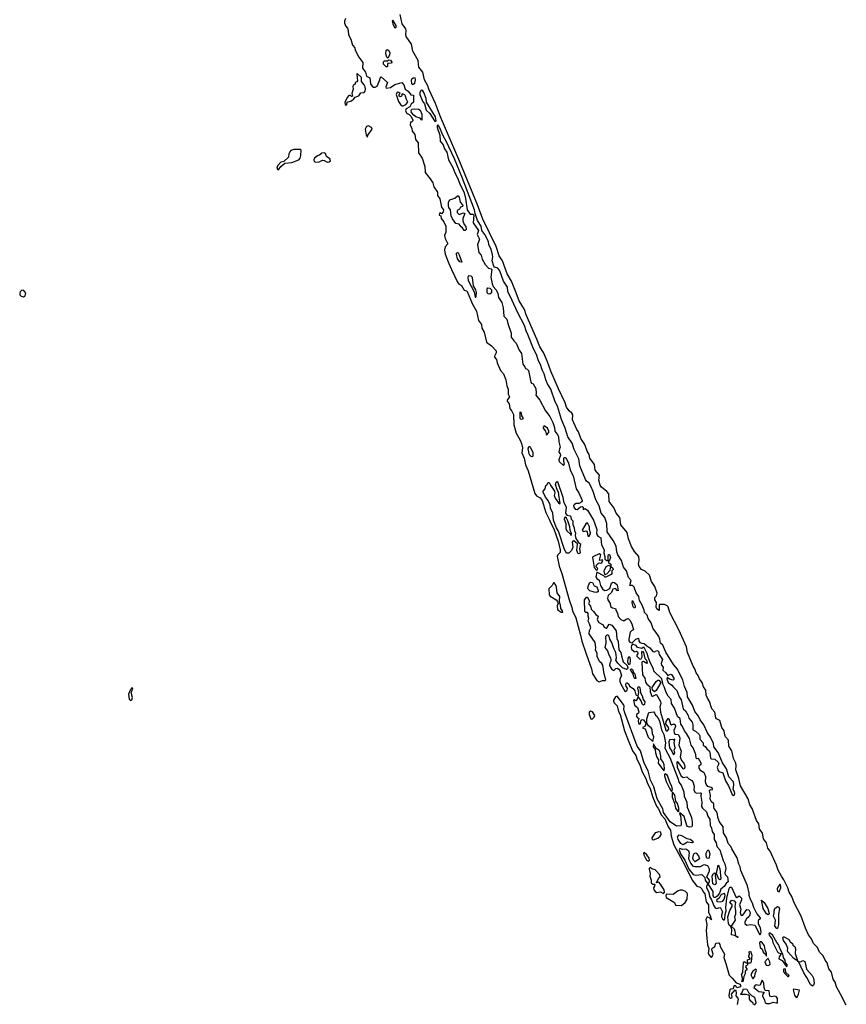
# Model space of a CAD drawing. Extents: x 2895860 to 3052244, y 542080 to 918683.
# Tile 78 of 133: x 3015898 to 3025635, y 763716 to 775304. Entities that reach past the tile are written whole.
import ezdxf

# ---------------------------------------------------------------- set-up
doc = ezdxf.new("R2010")
doc.units = 0

msp = doc.modelspace()

# ---------------------------------------------------------------- linework, layer by layer
at = {"layer": '0CON05XD'}
for points in [[(3019737, 775317), (3019724, 775286), (3019723, 775267), (3019735, 775232), (3019759, 775205), (3019767, 775177), (3019772, 775125), (3019797, 775075), (3019818, 775005), (3019844, 774975), (3019850, 774945), (3019892, 774862), (3019939, 774799), (3019938, 774735), (3019973, 774685), (3019985, 774639), (3020021, 774621), (3020031, 774551), (3020051, 774521), (3020065, 774511), (3020085, 774509), (3020108, 774522), (3020142, 774595), (3020143, 774617), (3020155, 774630), (3020230, 774565), (3020213, 774515), (3020215, 774500), (3020265, 774508), (3020318, 774542), (3020400, 774565), (3020425, 774537), (3020440, 774485), (3020475, 774462), (3020505, 774418), (3020537, 774417), (3020536, 774334), (3020511, 774309), (3020493, 774277), (3020450, 774255), (3020442, 774235), (3020454, 774204), (3020487, 774187), (3020505, 774170), (3020530, 774125), (3020530, 774115), (3020515, 774100), (3020502, 774098), (3020498, 774065), (3020518, 774025), (3020523, 773993), (3020552, 773952), (3020560, 773895), (3020591, 773855), (3020597, 773737), (3020641, 773675), (3020669, 773575), (3020674, 773504), (3020735, 773431), (3020766, 773385), (3020776, 773336), (3020819, 773275), (3020821, 773235), (3020846, 773195), (3020868, 773098), (3020889, 773065), (3020885, 773043), (3020865, 773020), (3020855, 773030), (3020842, 773028), (3020840, 773005), (3020857, 772997), (3020863, 772963), (3020895, 772927), (3020918, 772875), (3020916, 772805), (3020901, 772765), (3020910, 772730), (3020940, 772665), (3020910, 772630), (3020901, 772595), (3020909, 772545), (3020955, 772434), (3020983, 772363), (3021056, 772216), (3021069, 772199), (3021104, 772175), (3021135, 772122), (3021165, 772112), (3021233, 771955), (3021281, 771875), (3021302, 771765), (3021338, 771715), (3021341, 771675), (3021371, 771625), (3021397, 771507), (3021455, 771464), (3021509, 771405), (3021511, 771385), (3021492, 771345), (3021493, 771333), (3021513, 771305), (3021523, 771265), (3021560, 771175), (3021596, 771135), (3021626, 771066), (3021636, 770996), (3021654, 770955), (3021652, 770895), (3021666, 770865), (3021641, 770825), (3021642, 770815), (3021664, 770784), (3021670, 770730), (3021697, 770697), (3021715, 770658), (3021717, 770535), (3021747, 770437), (3021793, 770355), (3021808, 770315), (3021819, 770265), (3021815, 770205), (3021839, 770145), (3021857, 770065), (3021887, 769995), (3021967, 769727), (3021985, 769700), (3022029, 769675), (3022054, 769645), (3022095, 769505), (3022136, 769425), (3022149, 769385), (3022190, 769310), (3022240, 769165), (3022265, 769065), (3022264, 769035), (3022236, 769005), (3022231, 768985), (3022253, 768873), (3022285, 768785), (3022372, 768475), (3022404, 768385), (3022410, 768345), (3022449, 768265), (3022505, 768059), (3022518, 767988), (3022571, 767839), (3022633, 767665), (3022644, 767604), (3022698, 767525), (3022725, 767512), (3022765, 767526), (3022794, 767526), (3022802, 767535), (3022782, 767605), (3022768, 767708), (3022757, 767727), (3022732, 767745), (3022702, 767805), (3022700, 767850), (3022681, 767885), (3022683, 767915), (3022676, 767975), (3022606, 768075), (3022612, 768115), (3022624, 768145), (3022612, 768192), (3022594, 768225), (3022604, 768256), (3022594, 768285), (3022596, 768316), (3022586, 768326), (3022565, 768327), (3022555, 768340), (3022553, 768475), (3022565, 768497), (3022575, 768507), (3022585, 768508), (3022611, 768455), (3022600, 768435), (3022601, 768425), (3022622, 768402), (3022631, 768365), (3022657, 768337), (3022685, 768304), (3022712, 768285), (3022700, 768245), (3022719, 768209), (3022773, 768183), (3022783, 768155), (3022805, 768143), (3022819, 768151), (3022840, 768190), (3022875, 768178), (3022925, 768110), (3022932, 768022), (3022948, 767985), (3022956, 767886), (3022981, 767855), (3022986, 767816), (3023008, 767748), (3023052, 767702), (3023061, 767675), (3023057, 767663), (3023045, 767658), (3023000, 767675), (3022945, 767729), (3022920, 767765), (3022928, 767795), (3022920, 767855), (3022895, 767902), (3022874, 767975), (3022849, 768015), (3022840, 768050), (3022831, 768061), (3022815, 768060), (3022800, 768045), (3022804, 767965), (3022789, 767915), (3022824, 767875), (3022838, 767828), (3022858, 767795), (3022860, 767770), (3022863, 767755), (3022848, 767732), (3022847, 767705), (3022874, 767655), (3022897, 767643), (3022920, 767670), (3022935, 767673), (3022955, 767659), (3022970, 767635), (3022987, 767583), (3022968, 767545), (3022967, 767517), (3022978, 767485), (3023025, 767402), (3023035, 767398), (3023054, 767415), (3023057, 767435), (3023043, 767455), (3023037, 767485), (3023045, 767498), (3023055, 767498), (3023072, 767485), (3023080, 767460), (3023125, 767434), (3023143, 767405), (3023157, 767357), (3023183, 767347), (3023193, 767385), (3023179, 767435), (3023185, 767453), (3023195, 767454), (3023205, 767443), (3023211, 767381), (3023231, 767345), (3023243, 767303), (3023262, 767275), (3023257, 767243), (3023245, 767238), (3023235, 767246), (3023219, 767289), (3023185, 767340), (3023165, 767292), (3023155, 767288), (3023135, 767300), (3023130, 767295), (3023142, 767235), (3023175, 767210), (3023193, 767157), (3023187, 767143), (3023162, 767128), (3023162, 767105), (3023175, 767087), (3023192, 767082), (3023183, 767053), (3023188, 767025), (3023205, 767012), (3023212, 767022), (3023220, 767060), (3023232, 767068), (3023245, 767064), (3023272, 767025), (3023265, 766988), (3023240, 766975), (3023240, 766965), (3023265, 766958), (3023301, 766861), (3023355, 766810), (3023369, 766865), (3023351, 766901), (3023349, 766949), (3023338, 766968), (3023304, 766994), (3023286, 767025), (3023284, 767075), (3023308, 767152), (3023367, 767157), (3023377, 767147), (3023387, 767117), (3023405, 767108), (3023435, 767051), (3023460, 766945), (3023485, 766893), (3023507, 766795), (3023499, 766735), (3023504, 766714), (3023555, 766620), (3023653, 766365), (3023662, 766332), (3023688, 766295), (3023722, 766215), (3023724, 766164), (3023756, 766095), (3023759, 766035), (3023811, 765915), (3023821, 765865), (3023819, 765821), (3023814, 765806), (3023788, 765802), (3023765, 765810), (3023755, 765821), (3023725, 765925), (3023675, 765968), (3023670, 765965), (3023687, 765917), (3023691, 765825), (3023687, 765815), (3023635, 765814), (3023559, 765865), (3023483, 765973), (3023473, 766015), (3023408, 766135), (3023367, 766275), (3023328, 766352), (3023300, 766465), (3023256, 766555), (3023210, 766700), (3023173, 766755), (3023025, 767147), (3023015, 767185), (3023017, 767225), (3023011, 767245), (3022935, 767341), (3022916, 767334), (3022894, 767296), (3022892, 767282), (3022899, 767265), (3022935, 767230), (3022951, 767161), (3022971, 767125), (3023024, 766934), (3023064, 766825), (3023118, 766698), (3023155, 766644), (3023173, 766593), (3023205, 766534), (3023231, 766451), (3023274, 766375), (3023294, 766314), (3023325, 766255), (3023351, 766161), (3023398, 766048), (3023421, 766015), (3023453, 765945), (3023499, 765899), (3023538, 765805), (3023564, 765765), (3023572, 765695), (3023602, 765592), (3023736, 765344), (3023818, 765178), (3023875, 765106), (3023915, 765094), (3023934, 765075), (3023948, 765038), (3023967, 765015), (3023983, 764923), (3024010, 764885), (3024010, 764795), (3024036, 764755), (3024040, 764720), (3024050, 764715), (3024042, 764712), (3024030, 764730), (3023995, 764744), (3023979, 764715), (3023991, 764655), (3023984, 764586), (3023991, 764495), (3024002, 764415), (3024017, 764373), (3024006, 764315), (3024010, 764305), (3024035, 764274), (3024045, 764270), (3024055, 764277), (3024066, 764306), (3024050, 764355), (3024053, 764367), (3024061, 764379), (3024088, 764395), (3024100, 764435), (3024135, 764438), (3024145, 764420), (3024149, 764395), (3024199, 764305), (3024194, 764265), (3024218, 764195)], [(3020325, 775208), (3020332, 775218), (3020333, 775235), (3020295, 775300), (3020287, 775285), (3020295, 775255), (3020314, 775214), (3020325, 775208)], [(3025635, 763705), (3025565, 763835), (3025521, 763921), (3025502, 763975), (3025480, 764010), (3025460, 764095), (3025430, 764135), (3025410, 764205), (3025385, 764236), (3025361, 764285), (3025320, 764330), (3025296, 764386), (3025250, 764430), (3025224, 764485), (3025191, 764535), (3025155, 764611), (3025104, 764754), (3025021, 764911), (3024995, 764985), (3024961, 765035), (3024945, 765088), (3024901, 765181), (3024870, 765225), (3024833, 765295), (3024813, 765355), (3024738, 765518), (3024709, 765555), (3024696, 765615), (3024660, 765665), (3024649, 765729), (3024611, 765781), (3024605, 765838), (3024579, 765879), (3024525, 766020), (3024498, 766065), (3024479, 766135), (3024388, 766288), (3024371, 766375), (3024333, 766475), (3024338, 766525), (3024332, 766555), (3024308, 766608), (3024285, 766701), (3024250, 766755), (3024249, 766825), (3024214, 766864), (3024203, 766885), (3024198, 766935), (3024167, 766975), (3024146, 767055), (3024107, 767077), (3024099, 767089), (3024086, 767155), (3024051, 767195), (3024025, 767279), (3024000, 767320), (3023984, 767354), (3023979, 767415), (3023952, 767452), (3023937, 767505), (3023907, 767545), (3023892, 767585), (3023868, 767618), (3023852, 767665), (3023832, 767695), (3023764, 767855), (3023751, 767925), (3023663, 768123), (3023555, 768328), (3023535, 768392), (3023525, 768407), (3023495, 768420), (3023435, 768420), (3023430, 768415), (3023430, 768355), (3023425, 768350), (3023405, 768370), (3023395, 768390), (3023400, 768445), (3023380, 768475), (3023380, 768505), (3023400, 768525), (3023408, 768555), (3023381, 768635), (3023342, 768692), (3023316, 768766), (3023265, 768813), (3023222, 768835), (3023195, 768870), (3023187, 768897), (3023194, 768945), (3023190, 768985), (3023141, 769045), (3023104, 769105), (3023068, 769195), (3023055, 769267), (3022978, 769358), (3022968, 769445), (3022926, 769496), (3022899, 769555), (3022842, 769632), (3022836, 769725), (3022815, 769751), (3022752, 769802), (3022736, 769826), (3022721, 769885), (3022726, 769945), (3022675, 770002), (3022668, 770068), (3022616, 770145), (3022606, 770185), (3022582, 770225), (3022554, 770304), (3022507, 770375), (3022480, 770455), (3022462, 770482), (3022408, 770595), (3022412, 770655), (3022402, 770675), (3022372, 770702), (3022340, 770745), (3022324, 770794), (3022245, 770958), (3022155, 771168), (3022117, 771277), (3022067, 771387), (3022024, 771455), (3021991, 771545), (3021865, 771830), (3021845, 771895), (3021783, 771995), (3021738, 772108), (3021690, 772225), (3021641, 772315), (3021587, 772465), (3021547, 772525), (3021512, 772635), (3021355, 772955), (3021292, 773125), (3021083, 773633), (3020855, 774160), (3020796, 774316), (3020719, 774485), (3020707, 774527), (3020668, 774598), (3020646, 774686), (3020601, 774745), (3020591, 774825), (3020529, 774935), (3020514, 775015), (3020452, 775105), (3020448, 775135), (3020452, 775175), (3020446, 775195), (3020404, 775255), (3020381, 775365)], [(3020235, 774850), (3020222, 774865), (3020211, 774901), (3020215, 774940), (3020225, 774953), (3020245, 774943), (3020259, 774915), (3020256, 774885), (3020235, 774850)], [(3020225, 774750), (3020215, 774750), (3020185, 774780), (3020183, 774807), (3020195, 774820), (3020235, 774820), (3020245, 774830), (3020265, 774828), (3020280, 774805), (3020277, 774793), (3020232, 774788), (3020230, 774755), (3020225, 774750)], [(3019745, 774298), (3019752, 774305), (3019757, 774333), (3019805, 774349), (3019835, 774372), (3019848, 774392), (3019892, 774408), (3019918, 774442), (3019955, 774449), (3019969, 774465), (3019972, 774485), (3019967, 774515), (3019957, 774537), (3019926, 774575), (3019923, 774623), (3019875, 774670), (3019870, 774665), (3019877, 774583), (3019868, 774572), (3019850, 774565), (3019850, 774545), (3019827, 774533), (3019821, 774519), (3019826, 774485), (3019812, 774435), (3019820, 774405), (3019805, 774400), (3019795, 774412), (3019785, 774413), (3019772, 774408), (3019759, 774391), (3019730, 774335), (3019732, 774305), (3019745, 774298)], [(3020525, 774542), (3020535, 774544), (3020551, 774559), (3020562, 774595), (3020555, 774619), (3020535, 774615), (3020515, 774602), (3020509, 774591), (3020512, 774552), (3020525, 774542)], [(3020795, 774108), (3020805, 774114), (3020795, 774160), (3020692, 774335), (3020687, 774375), (3020658, 774448), (3020645, 774467), (3020635, 774474), (3020625, 774472), (3020610, 774445), (3020611, 774425), (3020642, 774345), (3020665, 774315), (3020685, 774238), (3020731, 774201), (3020784, 774114), (3020795, 774108)], [(3020415, 774290), (3020445, 774308), (3020470, 774335), (3020454, 774364), (3020443, 774405), (3020435, 774418), (3020405, 774430), (3020396, 774404), (3020378, 774398), (3020370, 774405), (3020370, 774425), (3020380, 774435), (3020365, 774448), (3020345, 774450), (3020332, 774425), (3020362, 774342), (3020385, 774308), (3020405, 774290), (3020415, 774290)], [(3020635, 774122), (3020617, 774147), (3020565, 774162), (3020541, 774181), (3020513, 774213), (3020510, 774235), (3020518, 774252), (3020545, 774257), (3020595, 774250), (3020615, 774240), (3020636, 774194), (3020635, 774122)], [(3019995, 773920), (3020000, 773945), (3020051, 774015), (3020043, 774035), (3020005, 774054), (3019983, 774047), (3019969, 774015), (3019980, 773945), (3019995, 773920)], [(3024305, 766173), (3024315, 766179), (3024322, 766195), (3024319, 766215), (3024302, 766245), (3024312, 766298), (3024306, 766336), (3024250, 766395), (3024225, 766487), (3024178, 766558), (3024125, 766680), (3024076, 766745), (3024070, 766785), (3024035, 766861), (3024001, 766911), (3023955, 767006), (3023914, 767064), (3023895, 767109), (3023852, 767162), (3023825, 767236), (3023763, 767333), (3023762, 767385), (3023728, 767455), (3023711, 767535), (3023661, 767625), (3023645, 767659), (3023600, 767715), (3023509, 767859), (3023475, 767942), (3023445, 767968), (3023440, 768015), (3023428, 768045), (3023385, 768109), (3023360, 768135), (3023335, 768205), (3023303, 768255), (3023291, 768295), (3023258, 768328), (3023255, 768355), (3023232, 768415), (3023200, 768470), (3023190, 768515), (3023158, 768558), (3023137, 768625), (3023115, 768644), (3023084, 768644), (3023099, 768705), (3023070, 768740), (3023047, 768817), (3023011, 768861), (3022989, 768939), (3022944, 769004), (3022932, 769042), (3022926, 769106), (3022888, 769175), (3022818, 769275), (3022813, 769373), (3022789, 769445), (3022746, 769496), (3022725, 769582), (3022683, 769655), (3022655, 769750), (3022625, 769815), (3022605, 769849), (3022575, 769874), (3022563, 769893), (3022495, 770055), (3022483, 770135), (3022428, 770245), (3022405, 770319), (3022353, 770393), (3022325, 770495), (3022310, 770525), (3022279, 770599), (3022235, 770755), (3022205, 770805), (3022155, 770954), (3022117, 771017), (3022097, 771065), (3022077, 771135), (3022052, 771182), (3022034, 771245), (3022010, 771290), (3021985, 771365), (3021951, 771431), (3021885, 771601), (3021863, 771643), (3021845, 771704), (3021761, 771861), (3021699, 772001), (3021648, 772105), (3021645, 772156), (3021596, 772226), (3021555, 772349), (3021531, 772381), (3021492, 772392), (3021483, 772403), (3021463, 772465), (3021472, 772515), (3021469, 772535), (3021450, 772605), (3021423, 772653), (3021420, 772695), (3021378, 772778), (3021343, 772825), (3021333, 772875), (3021291, 772941), (3021262, 773022), (3021256, 773066), (3021110, 773445), (3021018, 773668), (3020923, 773875), (3020887, 773937), (3020845, 774040), (3020825, 774065), (3020815, 774056), (3020815, 774034), (3020848, 773945), (3020853, 773875), (3020885, 773833), (3020903, 773783), (3020928, 773745), (3020949, 773655), (3021002, 773565), (3021023, 773503), (3021055, 773444), (3021081, 773371), (3021133, 773265), (3021151, 773201), (3021171, 773065), (3021205, 773016), (3021236, 773016), (3021249, 773005), (3021241, 772915), (3021302, 772825), (3021288, 772775), (3021313, 772723), (3021289, 772655), (3021306, 772566), (3021333, 772533), (3021346, 772485), (3021382, 772422), (3021421, 772381), (3021453, 772373), (3021461, 772365), (3021447, 772275), (3021465, 772194), (3021476, 772165), (3021508, 772128), (3021529, 772085), (3021537, 772035), (3021576, 771975), (3021592, 771912), (3021603, 771815), (3021635, 771779), (3021648, 771728), (3021687, 771615), (3021689, 771569), (3021721, 771521), (3021746, 771496), (3021783, 771413), (3021811, 771375), (3021825, 771248), (3021849, 771219), (3021855, 771200), (3021875, 771193), (3021892, 771175), (3021919, 771039), (3021926, 771026), (3021945, 771018), (3021978, 770965), (3021982, 770905), (3021977, 770885), (3022025, 770825), (3022092, 770702), (3022142, 770635), (3022178, 770565), (3022197, 770505), (3022201, 770461), (3022237, 770415), (3022245, 770395), (3022250, 770335), (3022266, 770275), (3022257, 770253), (3022247, 770215), (3022264, 770194), (3022268, 770178), (3022250, 770125), (3022251, 770105), (3022305, 770058), (3022316, 770075), (3022306, 770106), (3022308, 770142), (3022315, 770151), (3022325, 770151), (3022335, 770142), (3022361, 770085), (3022381, 770001), (3022418, 769935), (3022452, 769782), (3022483, 769735), (3022524, 769646), (3022524, 769635), (3022504, 769616), (3022485, 769610), (3022455, 769611), (3022432, 769598), (3022422, 769585), (3022424, 769565), (3022443, 769545), (3022465, 769539), (3022505, 769571), (3022524, 769574), (3022534, 769565), (3022535, 769540), (3022555, 769552), (3022585, 769533), (3022656, 769415), (3022693, 769315), (3022696, 769295), (3022691, 769265), (3022696, 769245), (3022708, 769225), (3022744, 769205), (3022749, 769159), (3022751, 769125), (3022781, 769065), (3022780, 769030), (3022791, 768985), (3022790, 768955), (3022815, 768938), (3022830, 768940), (3022831, 768995), (3022835, 769008), (3022845, 769008), (3022856, 768975), (3022847, 768945), (3022832, 768928), (3022832, 768915), (3022860, 768895), (3022860, 768870), (3022885, 768850), (3022890, 768835), (3022874, 768816), (3022874, 768785), (3022866, 768774), (3022804, 768744), (3022795, 768743), (3022780, 768760), (3022695, 768803), (3022685, 768745), (3022695, 768726), (3022725, 768707), (3022738, 768645), (3022765, 768604), (3022785, 768586), (3022815, 768589), (3022849, 768611), (3022869, 768671), (3022885, 768685), (3022905, 768682), (3022935, 768652), (3022948, 768582), (3022935, 768588), (3022915, 768611), (3022885, 768603), (3022868, 768562), (3022831, 768529), (3022824, 768494), (3022826, 768475), (3022852, 768435), (3022859, 768399), (3022883, 768383), (3022915, 768375), (3022925, 768345), (3022939, 768319), (3022949, 768279), (3022980, 768245), (3023015, 768228), (3023042, 768248), (3023065, 768255), (3023086, 768236), (3023109, 768195), (3023127, 768125), (3023105, 768113), (3023091, 768095), (3023073, 768015), (3023075, 767994), (3023085, 767979), (3023105, 767970), (3023115, 767973), (3023155, 768013), (3023187, 768027), (3023190, 767995), (3023205, 767976), (3023225, 767966), (3023255, 767964), (3023284, 767934), (3023320, 767910), (3023355, 767870), (3023375, 767864), (3023405, 767879), (3023424, 767874), (3023431, 767831), (3023471, 767775), (3023453, 767725), (3023458, 767708), (3023476, 767685), (3023475, 767648), (3023509, 767619), (3023534, 767584), (3023565, 767601), (3023575, 767596), (3023602, 767555), (3023605, 767540), (3023595, 767530), (3023553, 767543), (3023525, 767562), (3023521, 767545), (3023535, 767505), (3023580, 767470), (3023598, 767448), (3023640, 767410), (3023665, 767335), (3023688, 767298), (3023714, 767195), (3023739, 767169), (3023773, 767115), (3023782, 767082), (3023821, 767035), (3023829, 767005), (3023827, 766947), (3023859, 766929), (3023901, 766891), (3023908, 766875), (3023908, 766835), (3023948, 766795), (3023950, 766765), (3023972, 766752), (3023991, 766721), (3024020, 766700), (3024029, 766685), (3024035, 766612), (3024045, 766603), (3024085, 766601), (3024127, 766565), (3024133, 766545), (3024113, 766507), (3024125, 766468), (3024135, 766455), (3024180, 766440), (3024211, 766345), (3024249, 766289), (3024292, 766185), (3024305, 766173)], [(3018945, 773538), (3018974, 773576), (3019023, 773617), (3019105, 773623), (3019188, 773655), (3019202, 773675), (3019210, 773705), (3019215, 773770), (3019203, 773777), (3019126, 773776), (3019092, 773765), (3019079, 773751), (3019069, 773725), (3019063, 773685), (3019010, 773635), (3018975, 773627), (3018934, 773586), (3018927, 773557), (3018934, 773544), (3018945, 773538)], [(3019385, 773626), (3019425, 773630), (3019465, 773650), (3019486, 773646), (3019525, 773628), (3019545, 773630), (3019558, 773645), (3019553, 773665), (3019513, 773693), (3019499, 773729), (3019485, 773738), (3019458, 773732), (3019435, 773712), (3019405, 773702), (3019372, 773675), (3019362, 773655), (3019367, 773635), (3019385, 773626)], [(3021145, 772824), (3021132, 772825), (3021116, 772856), (3021100, 772865), (3021076, 772896), (3021035, 772906), (3020995, 772960), (3020982, 772995), (3020974, 773065), (3020955, 773095), (3020949, 773115), (3020948, 773155), (3020964, 773186), (3021025, 773205), (3021055, 773230), (3021065, 773230), (3021075, 773217), (3021088, 773158), (3021115, 773127), (3021118, 773115), (3021114, 773106), (3021092, 773098), (3021079, 773075), (3021053, 773057), (3021051, 773035), (3021075, 773013), (3021125, 773032), (3021142, 773025), (3021118, 772965), (3021118, 772935), (3021134, 772894), (3021155, 772870), (3021156, 772835), (3021145, 772824)], [(3021105, 772452), (3021084, 772455), (3021055, 772490), (3021042, 772545), (3021045, 772557), (3021055, 772563), (3021065, 772560), (3021076, 772536), (3021105, 772452)], [(3021265, 772037), (3021272, 772038), (3021275, 772050), (3021281, 772095), (3021272, 772125), (3021242, 772172), (3021231, 772271), (3021216, 772286), (3021185, 772289), (3021176, 772274), (3021181, 772235), (3021251, 772101), (3021265, 772037)], [(3021435, 772073), (3021415, 772077), (3021405, 772090), (3021404, 772135), (3021412, 772148), (3021435, 772144), (3021454, 772125), (3021455, 772090), (3021435, 772073)], [(3015945, 772043), (3015964, 772056), (3015970, 772085), (3015946, 772116), (3015925, 772121), (3015905, 772102), (3015898, 772085), (3015900, 772065), (3015915, 772051), (3015945, 772043)], [(3021805, 770599), (3021795, 770612), (3021795, 770690), (3021806, 770675), (3021811, 770641), (3021825, 770620), (3021825, 770602), (3021805, 770599)], [(3022105, 770414), (3022131, 770445), (3022133, 770463), (3022114, 770495), (3022075, 770523), (3022065, 770510), (3022064, 770495), (3022092, 770462), (3022105, 770414)], [(3021935, 770158), (3021922, 770162), (3021903, 770183), (3021886, 770254), (3021895, 770280), (3021905, 770279), (3021915, 770266), (3021941, 770215), (3021941, 770169), (3021935, 770158)], [(3022475, 769016), (3022460, 769055), (3022470, 769135), (3022425, 769170), (3022412, 769168), (3022406, 769155), (3022413, 769095), (3022399, 769055), (3022365, 769024), (3022345, 769026), (3022331, 769041), (3022317, 769067), (3022245, 769285), (3022223, 769323), (3022188, 769415), (3022177, 769495), (3022152, 769555), (3022146, 769595), (3022122, 769645), (3022093, 769685), (3022063, 769743), (3022064, 769755), (3022088, 769782), (3022095, 769820), (3022109, 769831), (3022125, 769857), (3022135, 769858), (3022149, 769825), (3022199, 769755), (3022201, 769735), (3022192, 769705), (3022204, 769674), (3022245, 769618), (3022262, 769608), (3022266, 769615), (3022254, 769686), (3022244, 769745), (3022230, 769770), (3022211, 769835), (3022217, 769863), (3022228, 769868), (3022239, 769859), (3022295, 769685), (3022302, 769632), (3022336, 769565), (3022328, 769498), (3022344, 769474), (3022385, 769463), (3022396, 769426), (3022413, 769405), (3022413, 769363), (3022429, 769325), (3022432, 769292), (3022445, 769260), (3022441, 769235), (3022449, 769199), (3022481, 769151), (3022506, 769135), (3022492, 769078), (3022502, 769035), (3022495, 769021), (3022475, 769016)], [(3022395, 769232), (3022398, 769255), (3022381, 769295), (3022379, 769335), (3022356, 769406), (3022339, 769439), (3022325, 769450), (3022316, 769444), (3022313, 769425), (3022331, 769375), (3022331, 769315), (3022345, 769290), (3022388, 769248), (3022395, 769232)], [(3022595, 769224), (3022605, 769225), (3022619, 769245), (3022623, 769265), (3022612, 769305), (3022611, 769335), (3022585, 769383), (3022565, 769371), (3022525, 769295), (3022535, 769281), (3022565, 769289), (3022576, 769286), (3022584, 769274), (3022591, 769231), (3022595, 769224)], [(3022695, 768820), (3022708, 768845), (3022689, 768865), (3022693, 768885), (3022715, 768909), (3022725, 768913), (3022745, 768907), (3022755, 768914), (3022767, 768937), (3022765, 768947), (3022735, 768941), (3022727, 768945), (3022743, 769005), (3022725, 769019), (3022648, 768982), (3022644, 768976), (3022664, 768855), (3022695, 768820)], [(3022795, 768775), (3022815, 768782), (3022852, 768825), (3022858, 768845), (3022860, 768870), (3022839, 768879), (3022825, 768878), (3022804, 768865), (3022779, 768815), (3022785, 768780), (3022795, 768775)], [(3022295, 768330), (3022292, 768345), (3022273, 768373), (3022269, 768419), (3022260, 768435), (3022257, 768465), (3022262, 768515), (3022228, 768558), (3022222, 768625), (3022215, 768650), (3022195, 768678), (3022185, 768678), (3022171, 768645), (3022133, 768605), (3022134, 768535), (3022148, 768518), (3022216, 768476), (3022233, 768455), (3022242, 768435), (3022231, 768405), (3022234, 768364), (3022275, 768332), (3022295, 768330)], [(3022695, 768564), (3022665, 768566), (3022614, 768584), (3022593, 768603), (3022589, 768615), (3022594, 768635), (3022612, 768675), (3022625, 768685), (3022645, 768679), (3022665, 768640), (3022695, 768631), (3022714, 768585), (3022711, 768575), (3022695, 768564)], [(3023145, 768378), (3023135, 768381), (3023126, 768395), (3023111, 768445), (3023115, 768470), (3023147, 768405), (3023150, 768385), (3023145, 768378)], [(3024615, 764532), (3024628, 764545), (3024633, 764567), (3024623, 764613), (3024602, 764662), (3024600, 764695), (3024605, 764715), (3024626, 764724), (3024626, 764735), (3024583, 764783), (3024544, 764855), (3024532, 764905), (3024510, 764940), (3024489, 764995), (3024492, 765025), (3024470, 765110), (3024391, 765291), (3024385, 765335), (3024371, 765365), (3024351, 765441), (3024285, 765544), (3024274, 765574), (3024245, 765610), (3024224, 765675), (3024187, 765735), (3024183, 765805), (3024143, 765863), (3024120, 765915), (3024116, 765955), (3024105, 765985), (3024079, 766019), (3024073, 766035), (3024075, 766075), (3024045, 766101), (3024030, 766135), (3024036, 766175), (3024023, 766227), (3024031, 766239), (3024060, 766245), (3024060, 766255), (3024045, 766269), (3024005, 766279), (3023985, 766305), (3023977, 766335), (3023979, 766395), (3023970, 766425), (3023960, 766440), (3023920, 766465), (3023901, 766495), (3023902, 766525), (3023925, 766539), (3023924, 766555), (3023895, 766607), (3023875, 766604), (3023865, 766611), (3023863, 766655), (3023830, 766735), (3023809, 766765), (3023789, 766845), (3023753, 766905), (3023728, 766935), (3023702, 766992), (3023685, 767013), (3023677, 767075), (3023648, 767105), (3023612, 767202), (3023576, 767255), (3023572, 767305), (3023535, 767341), (3023515, 767385), (3023494, 767444), (3023477, 767475), (3023461, 767545), (3023368, 767635), (3023363, 767665), (3023329, 767729), (3023300, 767800), (3023293, 767835), (3023255, 767916), (3023243, 767917), (3023225, 767902), (3023176, 767916), (3023160, 767940), (3023115, 767954), (3023103, 767937), (3023100, 767915), (3023106, 767895), (3023135, 767867), (3023145, 767863), (3023165, 767872), (3023175, 767864), (3023180, 767845), (3023168, 767825), (3023169, 767815), (3023205, 767777), (3023220, 767780), (3023232, 767805), (3023225, 767860), (3023235, 767871), (3023245, 767857), (3023263, 767785), (3023281, 767765), (3023289, 767731), (3023285, 767728), (3023245, 767749), (3023232, 767748), (3023225, 767740), (3023235, 767595), (3023260, 767555), (3023269, 767509), (3023285, 767483), (3023321, 767455), (3023325, 767394), (3023345, 767342), (3023355, 767341), (3023395, 767364), (3023401, 767361), (3023448, 767278), (3023449, 767255), (3023437, 767215), (3023445, 767155), (3023511, 766941), (3023525, 766930), (3023544, 766955), (3023541, 766975), (3023510, 767015), (3023514, 767045), (3023535, 767079), (3023545, 767078), (3023565, 767013), (3023575, 767007), (3023605, 767017), (3023619, 767005), (3023622, 766985), (3023603, 766937), (3023606, 766915), (3023617, 766897), (3023655, 766890), (3023672, 766865), (3023675, 766845), (3023662, 766765), (3023690, 766695), (3023679, 766629), (3023692, 766585), (3023722, 766555), (3023731, 766535), (3023733, 766505), (3023725, 766484), (3023715, 766489), (3023687, 766527), (3023655, 766567), (3023645, 766572), (3023639, 766561), (3023644, 766505), (3023685, 766410), (3023715, 766384), (3023755, 766395), (3023781, 766371), (3023815, 766351), (3023826, 766335), (3023844, 766284), (3023840, 766235), (3023855, 766208), (3023875, 766199), (3023915, 766206), (3023925, 766202), (3023921, 766165), (3023934, 766096), (3023930, 766045), (3023943, 766023), (3023990, 765980), (3024005, 765930), (3024026, 765896), (3024032, 765825), (3024048, 765788), (3024055, 765749), (3024080, 765715), (3024080, 765655), (3024102, 765615), (3024110, 765575), (3024145, 765535), (3024185, 765408), (3024205, 765368), (3024216, 765315), (3024205, 765265), (3024210, 765245), (3024234, 765215), (3024245, 765158), (3024225, 765144), (3024195, 765101), (3024158, 765072), (3024141, 765025), (3024115, 764987), (3024095, 764974), (3024075, 764973), (3024066, 764995), (3024066, 765045), (3024006, 765135), (3024023, 765157), (3024025, 765175), (3023993, 765215), (3024023, 765285), (3024022, 765305), (3024004, 765344), (3023965, 765359), (3023948, 765355), (3023915, 765335), (3023852, 765332), (3023835, 765338), (3023803, 765375), (3023786, 765415), (3023782, 765435), (3023787, 765495), (3023779, 765519), (3023745, 765541), (3023705, 765539), (3023675, 765548), (3023667, 765533), (3023684, 765485), (3023733, 765413), (3023780, 765305), (3023832, 765242), (3023864, 765234), (3023935, 765244), (3023969, 765209), (3023972, 765175), (3024004, 765135), (3023990, 765105), (3023988, 765085), (3024014, 765035), (3024023, 764983), (3024047, 764947), (3024075, 764875), (3024092, 764852), (3024105, 764845), (3024145, 764857), (3024155, 764851), (3024176, 764805), (3024165, 764765), (3024166, 764745), (3024175, 764722), (3024195, 764706), (3024204, 764726), (3024208, 764772), (3024220, 764815), (3024215, 764855), (3024227, 764965), (3024255, 765078), (3024265, 765094), (3024283, 765093), (3024335, 764980), (3024346, 764974), (3024375, 764994), (3024399, 764965), (3024399, 764945), (3024379, 764885), (3024391, 764835), (3024383, 764797), (3024395, 764762), (3024415, 764765), (3024465, 764831), (3024486, 764826), (3024502, 764795), (3024500, 764770), (3024491, 764749), (3024460, 764720), (3024438, 764685), (3024438, 764665), (3024465, 764649), (3024506, 764654), (3024557, 764647), (3024615, 764532)], [(3023075, 767710), (3023063, 767743), (3023066, 767784), (3023075, 767808), (3023085, 767802), (3023090, 767765), (3023085, 767718), (3023075, 767710)], [(3023145, 767549), (3023135, 767559), (3023122, 767612), (3023100, 767635), (3023094, 767655), (3023104, 767666), (3023115, 767658), (3023130, 767620), (3023146, 767605), (3023155, 767550), (3023145, 767549)], [(3023375, 767393), (3023353, 767413), (3023348, 767445), (3023397, 767515), (3023415, 767530), (3023425, 767529), (3023450, 767505), (3023395, 767411), (3023375, 767393)], [(3017205, 767293), (3017220, 767300), (3017228, 767325), (3017211, 767385), (3017231, 767425), (3017225, 767443), (3017199, 767415), (3017180, 767365), (3017187, 767307), (3017205, 767293)], [(3022635, 767070), (3022645, 767074), (3022666, 767095), (3022674, 767115), (3022645, 767160), (3022625, 767167), (3022606, 767154), (3022606, 767125), (3022625, 767075), (3022635, 767070)], [(3023605, 766654), (3023615, 766675), (3023609, 766705), (3023619, 766735), (3023607, 766795), (3023617, 766835), (3023595, 766829), (3023555, 766832), (3023545, 766805), (3023551, 766735), (3023579, 766695), (3023595, 766660), (3023605, 766654)], [(3023485, 766462), (3023494, 766486), (3023491, 766535), (3023479, 766565), (3023450, 766605), (3023451, 766635), (3023439, 766695), (3023428, 766708), (3023395, 766727), (3023365, 766780), (3023359, 766745), (3023383, 766715), (3023386, 766675), (3023403, 766623), (3023421, 766595), (3023420, 766555), (3023485, 766462)], [(3023575, 766222), (3023585, 766230), (3023587, 766243), (3023580, 766285), (3023559, 766319), (3023527, 766407), (3023503, 766427), (3023495, 766420), (3023494, 766405), (3023515, 766339), (3023555, 766251), (3023575, 766222)], [(3023655, 765982), (3023662, 765988), (3023664, 766025), (3023645, 766080), (3023627, 766107), (3023615, 766176), (3023595, 766206), (3023585, 766210), (3023585, 766155), (3023612, 766082), (3023618, 766045), (3023625, 766023), (3023655, 765982)], [(3023365, 765652), (3023415, 765670), (3023444, 765696), (3023455, 765715), (3023450, 765740), (3023425, 765747), (3023385, 765733), (3023346, 765675), (3023347, 765657), (3023365, 765652)], [(3023715, 765593), (3023685, 765610), (3023655, 765655), (3023648, 765685), (3023665, 765711), (3023695, 765704), (3023755, 765666), (3023795, 765659), (3023826, 765635), (3023830, 765625), (3023822, 765615), (3023765, 765624), (3023715, 765593)], [(3023305, 765400), (3023316, 765414), (3023312, 765435), (3023285, 765476), (3023255, 765504), (3023246, 765494), (3023250, 765475), (3023283, 765413), (3023305, 765400)], [(3023855, 765394), (3023835, 765414), (3023829, 765435), (3023837, 765475), (3023845, 765490), (3023857, 765497), (3023866, 765496), (3023896, 765465), (3023904, 765426), (3023855, 765394)], [(3024015, 765430), (3023994, 765435), (3023983, 765465), (3023985, 765493), (3024005, 765532), (3024017, 765527), (3024026, 765485), (3024015, 765430)], [(3023475, 765022), (3023485, 765023), (3023494, 765036), (3023489, 765065), (3023448, 765128), (3023425, 765152), (3023400, 765145), (3023426, 765204), (3023442, 765218), (3023436, 765245), (3023385, 765300), (3023345, 765312), (3023324, 765326), (3023314, 765316), (3023314, 765306), (3023323, 765257), (3023321, 765225), (3023337, 765175), (3023337, 765145), (3023355, 765128), (3023375, 765130), (3023380, 765125), (3023376, 765105), (3023364, 765085), (3023366, 765065), (3023383, 765043), (3023405, 765030), (3023445, 765039), (3023475, 765022)], [(3024145, 765182), (3024135, 765190), (3024108, 765255), (3024125, 765352), (3024135, 765342), (3024145, 765310), (3024158, 765195), (3024155, 765184), (3024145, 765182)], [(3024085, 765123), (3024062, 765135), (3024054, 765225), (3024065, 765251), (3024085, 765262), (3024100, 765255), (3024089, 765231), (3024102, 765145), (3024095, 765126), (3024085, 765123)], [(3024845, 765041), (3024863, 765085), (3024864, 765104), (3024855, 765130), (3024827, 765095), (3024822, 765075), (3024825, 765049), (3024845, 765041)], [(3023695, 764879), (3023737, 764913), (3023759, 764955), (3023764, 765015), (3023761, 765025), (3023740, 765045), (3023705, 765059), (3023679, 765061), (3023655, 765052), (3023595, 765008), (3023516, 765014), (3023511, 764995), (3023515, 764974), (3023613, 764915), (3023625, 764882), (3023695, 764879)], [(3024155, 764922), (3024179, 764931), (3024195, 764952), (3024208, 764998), (3024205, 765017), (3024195, 765020), (3024165, 765007), (3024152, 764995), (3024136, 764964), (3024111, 764945), (3024108, 764935), (3024115, 764925), (3024155, 764922)], [(3024355, 764504), (3024330, 764520), (3024283, 764533), (3024287, 764595), (3024273, 764633), (3024255, 764648), (3024248, 764665), (3024239, 764745), (3024265, 764819), (3024289, 764865), (3024290, 764885), (3024266, 764905), (3024264, 764915), (3024285, 764943), (3024315, 764932), (3024328, 764915), (3024324, 764866), (3024330, 764815), (3024328, 764772), (3024317, 764745), (3024326, 764705), (3024280, 764635), (3024315, 764603), (3024324, 764575), (3024330, 764520), (3024350, 764515), (3024360, 764505), (3024355, 764504)], [(3024715, 764768), (3024695, 764781), (3024657, 764845), (3024635, 764940), (3024668, 764915), (3024712, 764845), (3024726, 764785), (3024715, 764768)], [(3024815, 764607), (3024794, 764635), (3024801, 764705), (3024779, 764755), (3024787, 764793), (3024786, 764815), (3024795, 764844), (3024825, 764866), (3024839, 764859), (3024849, 764839), (3024838, 764778), (3024836, 764655), (3024825, 764608), (3024815, 764607)], [(3024935, 764160), (3024943, 764175), (3024919, 764205), (3024915, 764235), (3024897, 764265), (3024889, 764305), (3024859, 764355), (3024838, 764418), (3024816, 764445), (3024764, 764535), (3024736, 764555), (3024725, 764554), (3024721, 764545), (3024725, 764531), (3024763, 764483), (3024769, 764445), (3024825, 764335), (3024835, 764323), (3024868, 764315), (3024846, 764275), (3024842, 764252), (3024880, 764230), (3024925, 764163), (3024935, 764160)], [(3025065, 764220), (3025060, 764230), (3025045, 764234), (3025015, 764260), (3024948, 764335), (3024943, 764345), (3024948, 764375), (3024925, 764425), (3024895, 764465), (3024888, 764502), (3024891, 764509), (3024905, 764509), (3024960, 764480), (3024975, 764453), (3025001, 764431), (3025005, 764412), (3025030, 764395), (3025037, 764367), (3025034, 764314), (3025065, 764220)], [(3024695, 764281), (3024695, 764312), (3024678, 764358), (3024670, 764405), (3024645, 764444), (3024635, 764451), (3024619, 764451), (3024612, 764438), (3024621, 764385), (3024643, 764365), (3024655, 764331), (3024679, 764309), (3024695, 764281)], [(3024415, 763980), (3024404, 763984), (3024414, 764005), (3024414, 764024), (3024399, 764065), (3024418, 764095), (3024424, 764205), (3024435, 764220), (3024453, 764203), (3024470, 764200), (3024472, 764238), (3024508, 764252), (3024488, 764275), (3024487, 764285), (3024493, 764305), (3024492, 764335), (3024505, 764340), (3024524, 764294), (3024516, 764215), (3024505, 764199), (3024470, 764200), (3024470, 764175), (3024453, 764167), (3024448, 764155), (3024467, 764125), (3024442, 764105), (3024443, 764075), (3024429, 764045), (3024422, 763995), (3024415, 763980)], [(3024218, 764195), (3024257, 764057), (3024292, 764025), (3024339, 763969), (3024384, 763954), (3024389, 763935), (3024388, 763922), (3024345, 763910), (3024333, 763933), (3024310, 763935), (3024303, 763897), (3024275, 763894), (3024264, 763885), (3024252, 763825), (3024255, 763800), (3024268, 763788), (3024285, 763790), (3024292, 763805), (3024282, 763835), (3024325, 763888), (3024332, 763875), (3024336, 763845), (3024333, 763815), (3024359, 763789), (3024362, 763775), (3024350, 763715)], [(3024715, 764174), (3024740, 764185), (3024735, 764214), (3024715, 764254), (3024705, 764250), (3024674, 764215), (3024692, 764175), (3024715, 764174)], [(3025235, 763930), (3025215, 763950), (3025172, 764032), (3025136, 764085), (3025072, 764218), (3025095, 764217), (3025125, 764232), (3025145, 764220), (3025168, 764128), (3025233, 764055), (3025247, 764025), (3025258, 763965), (3025248, 763942), (3025235, 763930)], [(3024535, 764016), (3024558, 764045), (3024562, 764078), (3024576, 764115), (3024575, 764125), (3024569, 764129), (3024534, 764106), (3024515, 764075), (3024515, 764055), (3024535, 764016)], [(3024955, 764042), (3024963, 764055), (3024922, 764092), (3024919, 764129), (3024905, 764134), (3024895, 764129), (3024894, 764105), (3024905, 764086), (3024945, 764044), (3024955, 764042)], [(3024735, 763725), (3024775, 763741), (3024808, 763732), (3024825, 763735), (3024825, 763785), (3024813, 763803), (3024795, 763812), (3024755, 763804), (3024735, 763812), (3024727, 763875), (3024685, 763879), (3024677, 763887), (3024667, 763915), (3024662, 763965), (3024645, 763998), (3024635, 763986), (3024619, 763941), (3024605, 763936), (3024575, 763945), (3024558, 763935), (3024547, 763915), (3024605, 763865), (3024668, 763858), (3024653, 763837), (3024649, 763815), (3024673, 763765), (3024680, 763735), (3024696, 763726), (3024735, 763725)], [(3024540, 763715), (3024538, 763728), (3024512, 763752), (3024495, 763778), (3024494, 763814), (3024484, 763824), (3024455, 763832), (3024395, 763830), (3024390, 763835), (3024407, 763853), (3024424, 763896), (3024464, 763894), (3024483, 763853), (3024520, 763820), (3024555, 763800), (3024568, 763735), (3024550, 763705)], [(3025045, 763796), (3025055, 763799), (3025072, 763835), (3025084, 763884), (3025015, 763893), (3025011, 763885), (3025025, 763825), (3025045, 763796)]]:
    msp.add_lwpolyline(points, dxfattribs=at)

doc.saveas('drawing.dxf')
